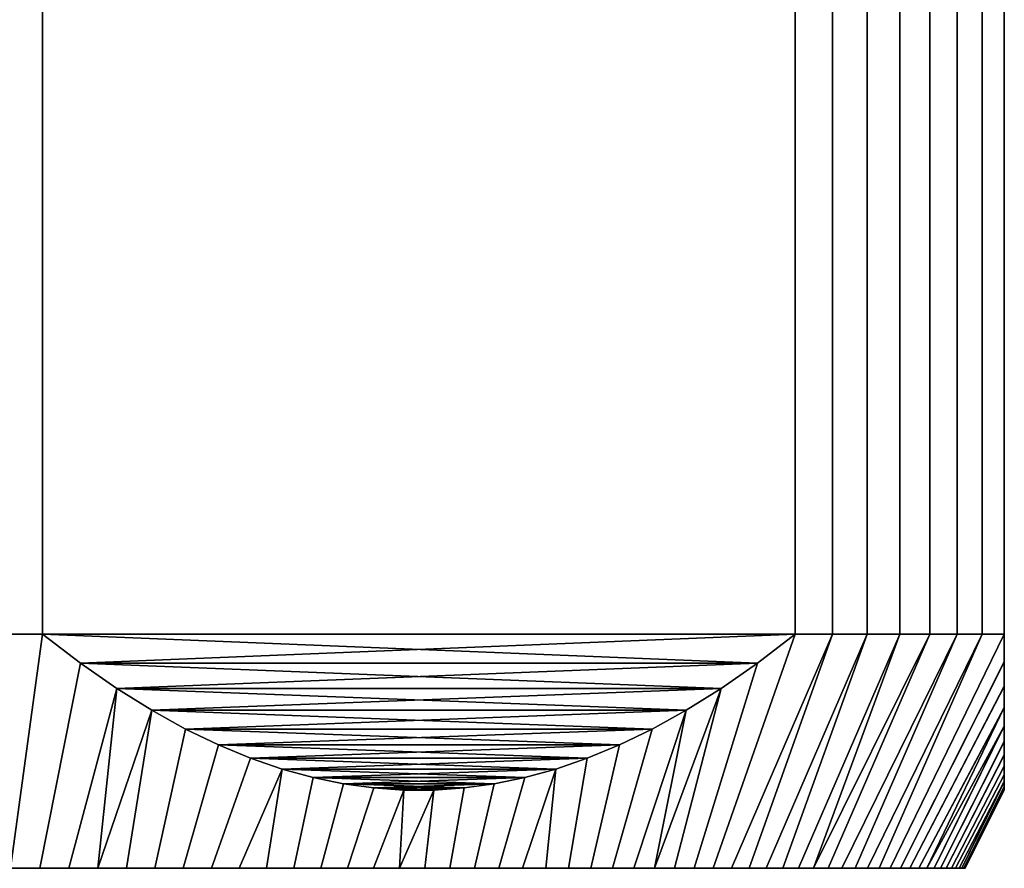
# Model space of a CAD drawing. Header units: metres. Extents: x -109 to 109, y -342 to 66.
# Tile 241 of 256: x 79 to 92, y 23 to 33. Entities that reach past the tile are written whole.
import ezdxf

# ---------------------------------------------------------------- set-up
doc = ezdxf.new("R2010")
doc.units = ezdxf.units.M
doc.layers.add('solid_K_24_62_16_000B91', color=7, linetype='CONTINUOUS')

msp = doc.modelspace()

# ---------------------------------------------------------------- linework, layer by layer
at = {"layer": 'solid_K_24_62_16_000B91'}
for points in [[(79.178177, 34.599998, 15.774263), (78.417412, 34.599998, 15.884695), (78.417412, 25.6, 15.884695), (79.178177, 25.6, 15.774263)], [(78.417412, 34.599998, -15.884695), (79.178177, 34.599998, -15.774263), (79.178177, 25.6, -15.774263), (78.417412, 25.6, -15.884695)], [(79.178177, 34.599998, 15.774263), (79.178177, 25.6, 15.774263), (88.821823, 25.6, 10.206499), (88.821823, 34.599998, 10.206499)], [(88.821823, 34.599998, -10.206499), (88.821823, 25.6, -10.206499), (79.178177, 25.6, -15.774263), (79.178177, 34.599998, -15.774263)], [(89.297844, 34.599998, 9.602874), (88.821823, 34.599998, 10.206499), (88.821823, 25.6, 10.206499), (89.297844, 25.6, 9.602874)], [(88.821823, 34.599998, -10.206499), (89.297844, 34.599998, -9.602874), (89.297844, 25.6, -9.602874), (88.821823, 25.6, -10.206499)], [(89.744324, 34.599998, 8.97708), (89.297844, 34.599998, 9.602874), (89.297844, 25.6, 9.602874), (89.744324, 25.6, 8.97708)], [(89.297844, 34.599998, -9.602874), (89.744324, 34.599998, -8.97708), (89.744324, 25.6, -8.97708), (89.297844, 25.6, -9.602874)], [(90.160225, 34.599998, 8.330564), (89.744324, 34.599998, 8.97708), (89.744324, 25.6, 8.97708), (90.160225, 25.6, 8.330564)], [(89.744324, 34.599998, -8.97708), (90.160225, 34.599998, -8.330564), (90.160225, 25.6, -8.330564), (89.744324, 25.6, -8.97708)], [(90.544594, 34.599998, 7.664818), (90.160225, 34.599998, 8.330564), (90.160225, 25.6, 8.330564), (90.544594, 25.6, 7.664818)], [(90.160225, 34.599998, -8.330564), (90.544594, 34.599998, -7.664818), (90.544594, 25.6, -7.664818), (90.160225, 25.6, -8.330564)], [(90.896538, 34.599998, 6.981378), (90.544594, 34.599998, 7.664818), (90.544594, 25.6, 7.664818), (90.896538, 25.6, 6.981378)], [(90.544594, 34.599998, -7.664818), (90.896538, 34.599998, -6.981378), (90.896538, 25.6, -6.981378), (90.544594, 25.6, -7.664818)], [(91.215256, 34.599998, 6.281822), (90.896538, 34.599998, 6.981378), (90.896538, 25.6, 6.981378), (91.215256, 25.6, 6.281822)], [(90.896538, 34.599998, -6.981378), (91.215256, 34.599998, -6.281822), (91.215256, 25.6, -6.281822), (90.896538, 25.6, -6.981378)], [(91.5, 34.599998, 5.567764), (91.215256, 34.599998, 6.281822), (91.215256, 25.6, 6.281822), (91.5, 25.6, 5.567764)], [(91.215256, 34.599998, -6.281822), (91.5, 34.599998, -5.567764), (91.5, 25.6, -5.567764), (91.215256, 25.6, -6.281822)], [(91.5, 25.6, -5.567764), (91.5, 34.599998, -5.567764), (91.5, 34.599998, 5.567764), (91.5, 25.6, 5.567764)], [(78.417412, 25.6, -15.884695), (79.178177, 25.6, -15.774263), (78.768311, 22.6, -14.321478), (78.392555, 22.6, -14.375959)], [(79.178177, 25.6, 15.774263), (78.417412, 25.6, 15.884695), (78.392555, 22.6, 14.375959), (78.768311, 22.6, 14.321478)], [(79.661919, 25.228563, -15.494974), (79.14241, 22.6, -14.257195), (78.768311, 22.6, -14.321478), (79.178177, 25.6, -15.774263)], [(79.661919, 25.228559, 15.494971), (79.178177, 25.6, 15.774263), (78.768311, 22.6, 14.321478), (79.14241, 22.6, 14.257195)], [(88.821823, 25.6, 10.206499), (79.178177, 25.6, 15.774263), (79.661919, 25.228559, 15.494971)], [(79.178177, 25.6, -15.774263), (88.821823, 25.6, -10.206499), (88.338081, 25.228559, -10.48579)], [(79.178177, 25.6, -15.774263), (88.338081, 25.228559, -10.48579), (79.661919, 25.228563, -15.494974)], [(88.821823, 25.6, 10.206499), (79.661919, 25.228559, 15.494971), (88.338081, 25.228563, 10.485787)], [(88.338081, 25.228559, -10.48579), (88.821823, 25.6, -10.206499), (87.768646, 22.6, -9.125112), (87.525894, 22.6, -9.416986)], [(88.338081, 25.228563, 10.485787), (87.525894, 22.6, 9.416986), (87.768646, 22.6, 9.125112), (88.821823, 25.6, 10.206499)], [(88.821823, 25.6, -10.206499), (89.297844, 25.6, -9.602874), (88.003609, 22.6, -8.827054), (87.768646, 22.6, -9.125112)], [(89.297844, 25.6, 9.602874), (88.821823, 25.6, 10.206499), (87.768646, 22.6, 9.125112), (88.003609, 22.6, 8.827054)], [(89.297844, 25.6, -9.602874), (88.230721, 22.6, -8.52292), (88.003609, 22.6, -8.827054)], [(89.297844, 25.6, 9.602874), (88.003609, 22.6, 8.827054), (88.230721, 22.6, 8.52292)], [(89.297844, 25.6, -9.602874), (89.744324, 25.6, -8.97708), (88.449844, 22.6, -8.212857), (88.230721, 22.6, -8.52292)], [(89.744324, 25.6, 8.97708), (89.297844, 25.6, 9.602874), (88.230721, 22.6, 8.52292), (88.449844, 22.6, 8.212857)], [(89.744324, 25.6, -8.97708), (88.660751, 22.6, -7.897218), (88.449844, 22.6, -8.212857)], [(89.744324, 25.6, 8.97708), (88.449844, 22.6, 8.212857), (88.660751, 22.6, 7.897218)], [(89.744324, 25.6, -8.97708), (90.160225, 25.6, -8.330564), (88.863274, 22.6, -7.576241), (88.660751, 22.6, -7.897218)], [(90.160225, 25.6, 8.330564), (89.744324, 25.6, 8.97708), (88.660751, 22.6, 7.897218), (88.863274, 22.6, 7.576241)], [(90.160225, 25.6, -8.330564), (89.05732, 22.6, -7.25008), (88.863274, 22.6, -7.576241)], [(90.544594, 25.6, 7.664818), (90.160225, 25.6, 8.330564), (88.863274, 22.6, 7.576241), (89.05732, 22.6, 7.25008)], [(90.160225, 25.6, -8.330564), (90.544594, 25.6, -7.664818), (89.242874, 22.6, -6.918746), (89.05732, 22.6, -7.25008)], [(90.544594, 25.6, 7.664818), (89.05732, 22.6, 7.25008), (89.242874, 22.6, 6.918746)], [(90.544594, 25.6, -7.664818), (90.896538, 25.6, -6.981378), (89.419609, 22.6, -6.582841), (89.242874, 22.6, -6.918746)], [(90.896538, 25.6, 6.981378), (90.544594, 25.6, 7.664818), (89.242874, 22.6, 6.918746), (89.419609, 22.6, 6.582841)], [(90.896538, 25.6, -6.981378), (89.587479, 22.6, -6.242433), (89.419609, 22.6, -6.582841)], [(90.896538, 25.6, 6.981378), (89.419609, 22.6, 6.582841), (89.587479, 22.6, 6.242433)], [(90.896538, 25.6, -6.981378), (91.215256, 25.6, -6.281822), (89.746376, 22.6, -5.897746), (89.587479, 22.6, -6.242433)], [(91.215256, 25.6, 6.281822), (90.896538, 25.6, 6.981378), (89.587479, 22.6, 6.242433), (89.746376, 22.6, 5.897746)], [(91.215256, 25.6, -6.281822), (89.896263, 22.6, -5.548875), (89.746376, 22.6, -5.897746)], [(91.215256, 25.6, 6.281822), (89.746376, 22.6, 5.897746), (89.896263, 22.6, 5.548875)], [(91.215256, 25.6, -6.281822), (91.5, 25.6, -5.567764), (90.036919, 22.6, -5.196319), (89.896263, 22.6, -5.548875)], [(91.5, 25.6, 5.567764), (91.215256, 25.6, 6.281822), (89.896263, 22.6, 5.548875), (90.036919, 22.6, 5.196319)], [(91.5, 25.243561, -5.0328), (90.168312, 22.6, -4.840177), (90.036919, 22.6, -5.196319), (91.5, 25.6, -5.567764)], [(91.5, 25.244793, 5.034735), (91.5, 25.6, 5.567764), (90.036919, 22.6, 5.196319), (90.168312, 22.6, 4.840177)], [(91.5, 25.6, -5.567764), (91.5, 25.6, 5.567764), (91.5, 25.244793, 5.034735)], [(91.5, 25.243561, -5.0328), (91.5, 25.6, -5.567764), (91.5, 25.244793, 5.034735)], [(91.5, 24.932787, 4.520658), (91.5, 25.244793, 5.034735), (90.168312, 22.6, 4.840177), (90.290314, 22.6, 4.480764)], [(91.5, 24.930857, -4.517315), (90.290314, 22.6, -4.480764), (90.168312, 22.6, -4.840177), (91.5, 25.243561, -5.0328)], [(91.5, 25.243561, -5.0328), (91.5, 25.244793, 5.034735), (91.5, 24.932787, 4.520658)], [(91.5, 25.243561, -5.0328), (91.5, 24.932787, 4.520658), (91.5, 24.930857, -4.517315)], [(80.127335, 24.904711, -15.226266), (79.514786, 22.6, -14.183125), (79.14241, 22.6, -14.257195), (79.661919, 25.228563, -15.494974)], [(80.127342, 24.904707, 15.226263), (79.661919, 25.228559, 15.494971), (79.14241, 22.6, 14.257195), (79.514786, 22.6, 14.183125)], [(88.338081, 25.228563, 10.485787), (79.661919, 25.228559, 15.494971), (80.127342, 24.904707, 15.226263)], [(79.661919, 25.228563, -15.494974), (88.338081, 25.228559, -10.48579), (87.872658, 24.904707, -10.754498)], [(79.661919, 25.228563, -15.494974), (87.872658, 24.904707, -10.754498), (80.127335, 24.904711, -15.226266)], [(88.338081, 25.228563, 10.485787), (80.127342, 24.904707, 15.226263), (87.872665, 24.904711, 10.754496)], [(87.872665, 24.904711, 10.754496), (87.27562, 22.6, 9.702371), (87.525894, 22.6, 9.416986), (88.338081, 25.228563, 10.485787)], [(87.872658, 24.904707, -10.754498), (88.338081, 25.228559, -10.48579), (87.525894, 22.6, -9.416986), (87.27562, 22.6, -9.702371)], [(80.576027, 24.624582, -14.967215), (79.884949, 22.6, -14.099365), (79.514786, 22.6, -14.183125), (80.127335, 24.904711, -15.226266)], [(80.127342, 24.904707, 15.226263), (79.514786, 22.6, 14.183125), (79.884949, 22.6, 14.099365)], [(80.576027, 24.62458, 14.967212), (80.127342, 24.904707, 15.226263), (79.884949, 22.6, 14.099365), (80.252846, 22.6, 14.005934)], [(80.127335, 24.904711, -15.226266), (87.872658, 24.904707, -10.754498), (87.423973, 24.62458, -11.01355)], [(80.127335, 24.904711, -15.226266), (87.423973, 24.62458, -11.01355), (80.576027, 24.624582, -14.967215)], [(87.872665, 24.904711, 10.754496), (80.127342, 24.904707, 15.226263), (80.576027, 24.62458, 14.967212)], [(87.872665, 24.904711, 10.754496), (80.576027, 24.62458, 14.967212), (87.423973, 24.624582, 11.013548)], [(87.423973, 24.62458, -11.01355), (87.872658, 24.904707, -10.754498), (87.017876, 22.6, -9.981196), (86.753036, 22.6, -10.253058)], [(87.423973, 24.624582, 11.013548), (87.017876, 22.6, 9.981196), (87.27562, 22.6, 9.702371), (87.872665, 24.904711, 10.754496)], [(87.872658, 24.904707, -10.754498), (87.27562, 22.6, -9.702371), (87.017876, 22.6, -9.981196)], [(91.5, 24.660637, 4.02383), (91.5, 24.932787, 4.520658), (90.290314, 22.6, 4.480764), (90.40287, 22.6, 4.118264)], [(91.5, 24.658424, -4.01956), (90.40287, 22.6, -4.118264), (90.290314, 22.6, -4.480764), (91.5, 24.930857, -4.517315)], [(91.5, 24.930857, -4.517315), (91.5, 24.932787, 4.520658), (91.5, 24.660637, 4.02383)], [(91.5, 24.930857, -4.517315), (91.5, 24.660637, 4.02383), (91.5, 24.658424, -4.01956)], [(80.576027, 24.624582, -14.967215), (80.252846, 22.6, -14.005934), (79.884949, 22.6, -14.099365)], [(81.010338, 24.384243, -14.716465), (80.618225, 22.6, -13.902881), (80.252846, 22.6, -14.005934), (80.576027, 24.624582, -14.967215)], [(81.010338, 24.384243, 14.716464), (80.576027, 24.62458, 14.967212), (80.252846, 22.6, 14.005934), (80.618225, 22.6, 13.902881)], [(87.423973, 24.624582, 11.013548), (80.576027, 24.62458, 14.967212), (81.010338, 24.384243, 14.716464)], [(80.576027, 24.624582, -14.967215), (87.423973, 24.62458, -11.01355), (86.989662, 24.384243, -11.264298)], [(80.576027, 24.624582, -14.967215), (86.989662, 24.384243, -11.264298), (81.010338, 24.384243, -14.716465)], [(87.423973, 24.624582, 11.013548), (81.010338, 24.384243, 14.716464), (86.989662, 24.384243, 11.264297)], [(86.989662, 24.384243, 11.264297), (86.481163, 22.6, 10.51791), (86.753036, 22.6, 10.253058), (87.423973, 24.624582, 11.013548)], [(86.989662, 24.384243, -11.264298), (87.423973, 24.62458, -11.01355), (86.753036, 22.6, -10.253058), (86.481163, 22.6, -10.51791)], [(87.423973, 24.624582, 11.013548), (86.753036, 22.6, 10.253058), (87.017876, 22.6, 9.981196)], [(91.5, 24.660637, 4.02383), (90.40287, 22.6, 4.118264), (90.505936, 22.6, 3.752825)], [(91.5, 24.422781, -3.537133), (90.505936, 22.6, -3.752825), (90.40287, 22.6, -4.118264), (91.5, 24.658424, -4.01956)], [(91.5, 24.424973, 3.541904), (91.5, 24.660637, 4.02383), (90.505936, 22.6, 3.752825), (90.599373, 22.6, 3.384913)], [(91.5, 24.658424, -4.01956), (91.5, 24.660637, 4.02383), (91.5, 24.424973, 3.541904)], [(91.5, 24.658424, -4.01956), (91.5, 24.424973, 3.541904), (91.5, 24.422781, -3.537133)], [(81.432068, 24.180546, -14.472978), (80.980827, 22.6, -13.790294), (80.618225, 22.6, -13.902881), (81.010338, 24.384243, -14.716465)], [(81.432068, 24.180546, 14.472978), (81.010338, 24.384243, 14.716464), (80.618225, 22.6, 13.902881), (80.980827, 22.6, 13.790294)], [(86.989662, 24.384243, 11.264297), (81.010338, 24.384243, 14.716464), (81.432068, 24.180546, 14.472978)], [(81.010338, 24.384243, -14.716465), (86.989662, 24.384243, -11.264298), (86.567932, 24.180546, -11.507785)], [(81.010338, 24.384243, -14.716465), (86.567932, 24.180546, -11.507785), (81.432068, 24.180546, -14.472978)], [(86.989662, 24.384243, 11.264297), (81.432068, 24.180546, 14.472978), (86.567932, 24.180546, 11.507785)], [(86.567932, 24.180546, -11.507785), (86.989662, 24.384243, -11.264298), (86.481163, 22.6, -10.51791), (86.202423, 22.6, -10.775566)], [(86.567932, 24.180546, 11.507785), (86.202423, 22.6, 10.775566), (86.481163, 22.6, 10.51791), (86.989662, 24.384243, 11.264297)], [(91.5, 24.422781, -3.537133), (90.599373, 22.6, -3.384913), (90.505936, 22.6, -3.752825)], [(91.5, 24.223064, 3.072986), (91.5, 24.424973, 3.541904), (90.599373, 22.6, 3.384913), (90.683136, 22.6, 3.014737)], [(91.5, 24.221096, -3.068076), (90.683136, 22.6, -3.014737), (90.599373, 22.6, -3.384913), (91.5, 24.422781, -3.537133)], [(91.5, 24.422781, -3.537133), (91.5, 24.424973, 3.541904), (91.5, 24.223064, 3.072986)], [(91.5, 24.422781, -3.537133), (91.5, 24.223064, 3.072986), (91.5, 24.221096, -3.068076)], [(91.5, 24.052368, 2.614713), (91.5, 24.223064, 3.072986), (90.683136, 22.6, 3.014737), (90.757179, 22.6, 2.642499)], [(91.5, 24.221096, -3.068076), (91.5, 24.223064, 3.072986), (91.5, 24.052368, 2.614713)], [(81.843742, 24.01049, -14.235299), (81.340195, 22.6, -13.668304), (80.980827, 22.6, -13.790294), (81.432068, 24.180546, -14.472978)], [(81.843742, 24.01049, 14.235298), (81.432068, 24.180546, 14.472978), (80.980827, 22.6, 13.790294), (81.340195, 22.6, 13.668304)], [(86.567932, 24.180546, 11.507785), (81.432068, 24.180546, 14.472978), (81.843742, 24.01049, 14.235298)], [(81.432068, 24.180546, -14.472978), (86.567932, 24.180546, -11.507785), (86.156258, 24.01049, -11.745464)], [(81.432068, 24.180546, -14.472978), (86.156258, 24.01049, -11.745464), (81.843742, 24.01049, -14.235299)], [(86.567932, 24.180546, 11.507785), (81.843742, 24.01049, 14.235298), (86.156258, 24.01049, 11.745463)], [(86.156258, 24.01049, -11.745464), (86.567932, 24.180546, -11.507785), (86.202423, 22.6, -10.775566), (85.916924, 22.6, -11.025949)], [(86.156258, 24.01049, 11.745463), (85.916924, 22.6, 11.025949), (86.202423, 22.6, 10.775566), (86.567932, 24.180546, 11.507785)], [(91.5, 24.050737, -2.60996), (90.757179, 22.6, -2.642499), (90.683136, 22.6, -3.014737), (91.5, 24.221096, -3.068076)], [(91.5, 24.221096, -3.068076), (91.5, 24.052368, 2.614713), (91.5, 24.050737, -2.60996)], [(82.247124, 23.871895, -14.002406), (81.696243, 22.6, -13.53695), (81.340195, 22.6, -13.668304), (81.843742, 24.01049, -14.235299)], [(82.247116, 23.871895, 14.002407), (81.843742, 24.01049, 14.235298), (81.340195, 22.6, 13.668304), (81.696243, 22.6, 13.53695)], [(86.156258, 24.01049, 11.745463), (81.843742, 24.01049, 14.235298), (82.247116, 23.871895, 14.002407)], [(81.843742, 24.01049, -14.235299), (86.156258, 24.01049, -11.745464), (85.752884, 23.871895, -11.978354)], [(81.843742, 24.01049, -14.235299), (85.752884, 23.871895, -11.978354), (82.247124, 23.871895, -14.002406)], [(86.156258, 24.01049, 11.745463), (82.247116, 23.871895, 14.002407), (85.752876, 23.871895, 11.978355)], [(85.752884, 23.871895, -11.978354), (86.156258, 24.01049, -11.745464), (85.916924, 22.6, -11.025949), (85.625137, 22.6, -11.268623)], [(85.752876, 23.871895, 11.978355), (85.625137, 22.6, 11.268623), (85.916924, 22.6, 11.025949), (86.156258, 24.01049, 11.745463)], [(91.5, 23.911022, 2.165538), (91.5, 24.052368, 2.614713), (90.757179, 22.6, 2.642499), (90.821487, 22.6, 2.268225)], [(91.5, 23.909782, -2.161196), (90.821487, 22.6, -2.268225), (90.757179, 22.6, -2.642499), (91.5, 24.050737, -2.60996)], [(91.5, 24.050737, -2.60996), (91.5, 24.052368, 2.614713), (91.5, 23.911022, 2.165538)], [(91.5, 24.050737, -2.60996), (91.5, 23.911022, 2.165538), (91.5, 23.909782, -2.161196)], [(82.247124, 23.871895, -14.002406), (82.048935, 22.6, -13.396238), (81.696243, 22.6, -13.53695)], [(82.247116, 23.871895, 14.002407), (81.696243, 22.6, 13.53695), (82.048935, 22.6, 13.396238)], [(82.247124, 23.871895, -14.002406), (82.643425, 23.763136, -13.773602), (82.397705, 22.6, -13.246398), (82.048935, 22.6, -13.396238)], [(82.643417, 23.763136, 13.773603), (82.247116, 23.871895, 14.002407), (82.048935, 22.6, 13.396238), (82.397705, 22.6, 13.246398)], [(85.752876, 23.871895, 11.978355), (82.247116, 23.871895, 14.002407), (82.643417, 23.763136, 13.773603)], [(82.247124, 23.871895, -14.002406), (85.752884, 23.871895, -11.978354), (85.356583, 23.763136, -12.207159)], [(82.247124, 23.871895, -14.002406), (85.356583, 23.763136, -12.207159), (82.643425, 23.763136, -13.773602)], [(85.752876, 23.871895, 11.978355), (82.643417, 23.763136, 13.773603), (85.356575, 23.763136, 12.207161)], [(85.356583, 23.763136, -12.207159), (85.752884, 23.871895, -11.978354), (85.327095, 22.6, -11.503581), (85.022903, 22.6, -11.73073)], [(85.752876, 23.871895, 11.978355), (85.356575, 23.763136, 12.207161), (85.022903, 22.6, 11.73073), (85.327095, 22.6, 11.503581)], [(85.752884, 23.871895, -11.978354), (85.625137, 22.6, -11.268623), (85.327095, 22.6, -11.503581)], [(85.752876, 23.871895, 11.978355), (85.327095, 22.6, 11.503581), (85.625137, 22.6, 11.268623)], [(91.5, 23.797441, 1.723744), (91.5, 23.911022, 2.165538), (90.821487, 22.6, 2.268225), (90.875954, 22.6, 1.892609)], [(91.5, 23.796593, -1.720022), (90.875954, 22.6, -1.892609), (90.821487, 22.6, -2.268225), (91.5, 23.909782, -2.161196)], [(91.5, 23.909782, -2.161196), (91.5, 23.911022, 2.165538), (91.5, 23.797441, 1.723744)], [(91.5, 23.909782, -2.161196), (91.5, 23.797441, 1.723744), (91.5, 23.796593, -1.720022)], [(83.03479, 23.68269, -13.547645), (82.742409, 22.6, -13.087489), (82.397705, 22.6, -13.246398), (82.643425, 23.763136, -13.773602)], [(83.03479, 23.68269, 13.547647), (82.643417, 23.763136, 13.773603), (82.397705, 22.6, 13.246398), (82.742409, 22.6, 13.087489)], [(85.356575, 23.763136, 12.207161), (82.643417, 23.763136, 13.773603), (83.03479, 23.68269, 13.547647)], [(82.643425, 23.763136, -13.773602), (85.356583, 23.763136, -12.207159), (84.96521, 23.68269, -12.433116)], [(82.643425, 23.763136, -13.773602), (84.96521, 23.68269, -12.433116), (83.03479, 23.68269, -13.547645)], [(85.356575, 23.763136, 12.207161), (83.03479, 23.68269, 13.547647), (84.96521, 23.68269, 12.433117)], [(84.96521, 23.68269, -12.433116), (85.356583, 23.763136, -12.207159), (85.022903, 22.6, -11.73073), (84.71286, 22.6, -11.949851)], [(84.96521, 23.68269, 12.433117), (84.71286, 22.6, 11.949851), (85.022903, 22.6, 11.73073), (85.356575, 23.763136, 12.207161)], [(91.5, 23.710348, 1.287705), (91.5, 23.797441, 1.723744), (90.875954, 22.6, 1.892609), (90.920563, 22.6, 1.515697)], [(91.5, 23.709846, -1.284771), (90.920563, 22.6, -1.515697), (90.875954, 22.6, -1.892609), (91.5, 23.796593, -1.720022)], [(91.5, 23.796593, -1.720022), (91.5, 23.797441, 1.723744), (91.5, 23.710348, 1.287705)], [(91.5, 23.796593, -1.720022), (91.5, 23.710348, 1.287705), (91.5, 23.709846, -1.284771)], [(83.422363, 23.629635, -13.323878), (83.082794, 22.6, -12.919629), (82.742409, 22.6, -13.087489), (83.03479, 23.68269, -13.547645)], [(83.422363, 23.629635, 13.323881), (83.03479, 23.68269, 13.547647), (82.742409, 22.6, 13.087489), (83.082794, 22.6, 12.919629)], [(84.96521, 23.68269, 12.433117), (83.03479, 23.68269, 13.547647), (83.422363, 23.629635, 13.323881)], [(83.03479, 23.68269, -13.547645), (84.96521, 23.68269, -12.433116), (84.577637, 23.629635, -12.65688)], [(83.03479, 23.68269, -13.547645), (84.577637, 23.629635, -12.65688), (83.422363, 23.629635, -13.323878)], [(83.80761, 23.603287, -13.101459), (83.418823, 22.6, -12.742837), (83.082794, 22.6, -12.919629), (83.422363, 23.629635, -13.323878)], [(83.807602, 23.603287, 13.10146), (83.422363, 23.629635, 13.323881), (83.082794, 22.6, 12.919629), (83.418823, 22.6, 12.742837)], [(83.80761, 23.603287, -13.101459), (83.75, 22.6, -12.557364), (83.418823, 22.6, -12.742837)], [(84.19239, 23.603287, 12.879304), (83.807602, 23.603287, 13.10146), (83.418823, 22.6, 12.742837), (83.75, 22.6, 12.557364)], [(84.96521, 23.68269, 12.433117), (83.422363, 23.629635, 13.323881), (84.577637, 23.629635, 12.656884)], [(84.577637, 23.629635, 12.656884), (83.422363, 23.629635, 13.323881), (83.807602, 23.603287, 13.10146)], [(83.422363, 23.629635, -13.323878), (84.577637, 23.629635, -12.65688), (84.192398, 23.603287, -12.879301)], [(83.422363, 23.629635, -13.323878), (84.192398, 23.603287, -12.879301), (83.80761, 23.603287, -13.101459)], [(83.80761, 23.603287, -13.101459), (84.192398, 23.603287, -12.879301), (84.076279, 22.6, -12.363251), (83.75, 22.6, -12.557364)], [(84.19239, 23.603287, 12.879304), (83.75, 22.6, 12.557364), (84.076279, 22.6, 12.363251)], [(84.577637, 23.629635, 12.656884), (83.807602, 23.603287, 13.10146), (84.19239, 23.603287, 12.879304)], [(84.192398, 23.603287, -12.879301), (84.577637, 23.629635, -12.65688), (84.397255, 22.6, -12.16073), (84.076279, 22.6, -12.363251)], [(84.19239, 23.603287, 12.879304), (84.076279, 22.6, 12.363251), (84.397255, 22.6, 12.16073), (84.577637, 23.629635, 12.656884)], [(84.577637, 23.629635, -12.65688), (84.96521, 23.68269, -12.433116), (84.71286, 22.6, -11.949851), (84.397255, 22.6, -12.16073)], [(84.577637, 23.629635, 12.656884), (84.397255, 22.6, 12.16073), (84.71286, 22.6, 11.949851), (84.96521, 23.68269, 12.433117)], [(91.5, 23.710348, 1.287705), (90.920563, 22.6, 1.515697), (90.955292, 22.6, 1.13772)], [(91.5, 23.709846, -1.284771), (90.955292, 22.6, -1.13772), (90.920563, 22.6, -1.515697)], [(91.5, 23.710348, 1.287705), (90.955292, 22.6, 1.13772), (90.980133, 22.6, 0.75883), (91.5, 23.648842, 0.85627)], [(91.5, 23.709846, -1.284771), (91.5, 23.648611, -0.854249), (90.980133, 22.6, -0.75883), (90.955292, 22.6, -1.13772)], [(91.5, 23.648842, 0.85627), (90.980133, 22.6, 0.75883), (90.995026, 22.6, 0.379632), (91.5, 23.612179, 0.42743)], [(91.5, 23.648611, -0.854249), (91.5, 23.61212, -0.426403), (90.995026, 22.6, -0.379632), (90.980133, 22.6, -0.75883)], [(91.5, 23.6), (91.5, 23.612179, 0.42743), (90.995026, 22.6, 0.379632), (91, 22.6)], [(91.5, 23.61212, -0.426403), (91.5, 23.6), (91, 22.6), (90.995026, 22.6, -0.379632)], [(91.5, 23.709846, -1.284771), (91.5, 23.710348, 1.287705), (91.5, 23.648842, 0.85627)], [(91.5, 23.709846, -1.284771), (91.5, 23.648842, 0.85627), (91.5, 23.648611, -0.854249)], [(91.5, 23.648611, -0.854249), (91.5, 23.648842, 0.85627), (91.5, 23.612179, 0.42743)], [(91.5, 23.648611, -0.854249), (91.5, 23.612179, 0.42743), (91.5, 23.61212, -0.426403)], [(91.5, 23.61212, -0.426403), (91.5, 23.612179, 0.42743), (91.5, 23.6)], [(90.995026, 22.6, 0.379632), (62, 22.6), (62.004971, 22.6, -0.379632), (91, 22.6)], [(90.980133, 22.6, 0.75883), (62.004971, 22.6, 0.379632), (62, 22.6), (90.995026, 22.6, 0.379632)], [(62.019871, 22.6, -0.75883), (90.995026, 22.6, -0.379632), (91, 22.6), (62.004971, 22.6, -0.379632)], [(90.955292, 22.6, 1.13772), (62.019871, 22.6, 0.75883), (62.004971, 22.6, 0.379632), (90.980133, 22.6, 0.75883)], [(62.044708, 22.6, -1.13772), (90.980133, 22.6, -0.75883), (90.995026, 22.6, -0.379632), (62.019871, 22.6, -0.75883)], [(90.920563, 22.6, 1.515697), (62.044708, 22.6, 1.13772), (62.019871, 22.6, 0.75883), (90.955292, 22.6, 1.13772)], [(62.079437, 22.6, -1.515697), (90.955292, 22.6, -1.13772), (90.980133, 22.6, -0.75883), (62.044708, 22.6, -1.13772)], [(90.875954, 22.6, 1.892609), (62.079437, 22.6, 1.515697), (62.044708, 22.6, 1.13772), (90.920563, 22.6, 1.515697)], [(62.124046, 22.6, -1.892609), (90.920563, 22.6, -1.515697), (90.955292, 22.6, -1.13772), (62.079437, 22.6, -1.515697)], [(90.821487, 22.6, 2.268225), (62.124046, 22.6, 1.892609), (62.079437, 22.6, 1.515697), (90.875954, 22.6, 1.892609)], [(62.178509, 22.6, -2.268225), (90.875954, 22.6, -1.892609), (90.920563, 22.6, -1.515697), (62.124046, 22.6, -1.892609)], [(90.757179, 22.6, 2.642499), (62.178509, 22.6, 2.268225), (62.124046, 22.6, 1.892609), (90.821487, 22.6, 2.268225)], [(62.242821, 22.6, -2.642499), (90.821487, 22.6, -2.268225), (90.875954, 22.6, -1.892609), (62.178509, 22.6, -2.268225)], [(90.683136, 22.6, 3.014737), (62.242821, 22.6, 2.642499), (62.178509, 22.6, 2.268225), (90.757179, 22.6, 2.642499)], [(62.316864, 22.6, -3.014737), (90.757179, 22.6, -2.642499), (90.821487, 22.6, -2.268225), (62.242821, 22.6, -2.642499)], [(90.599373, 22.6, 3.384913), (62.316864, 22.6, 3.014737), (62.242821, 22.6, 2.642499), (90.683136, 22.6, 3.014737)], [(62.400623, 22.6, -3.384913), (90.683136, 22.6, -3.014737), (90.757179, 22.6, -2.642499), (62.316864, 22.6, -3.014737)], [(90.505936, 22.6, 3.752825), (62.400623, 22.6, 3.384913), (62.316864, 22.6, 3.014737), (90.599373, 22.6, 3.384913)], [(62.494064, 22.6, -3.752825), (90.599373, 22.6, -3.384913), (90.683136, 22.6, -3.014737), (62.400623, 22.6, -3.384913)], [(90.40287, 22.6, 4.118264), (62.494064, 22.6, 3.752825), (62.400623, 22.6, 3.384913), (90.505936, 22.6, 3.752825)], [(62.597126, 22.6, -4.118264), (90.505936, 22.6, -3.752825), (90.599373, 22.6, -3.384913), (62.494064, 22.6, -3.752825)], [(90.290314, 22.6, 4.480764), (62.597126, 22.6, 4.118264), (62.494064, 22.6, 3.752825), (90.40287, 22.6, 4.118264)], [(62.709686, 22.6, -4.480764), (90.40287, 22.6, -4.118264), (90.505936, 22.6, -3.752825), (62.597126, 22.6, -4.118264)], [(90.168312, 22.6, 4.840177), (62.709686, 22.6, 4.480764), (62.597126, 22.6, 4.118264), (90.290314, 22.6, 4.480764)], [(62.831692, 22.6, -4.840177), (90.290314, 22.6, -4.480764), (90.40287, 22.6, -4.118264), (62.709686, 22.6, -4.480764)], [(90.036919, 22.6, 5.196319), (62.831692, 22.6, 4.840177), (62.709686, 22.6, 4.480764), (90.168312, 22.6, 4.840177)], [(62.963078, 22.6, -5.196319), (90.168312, 22.6, -4.840177), (90.290314, 22.6, -4.480764), (62.831692, 22.6, -4.840177)], [(89.896263, 22.6, 5.548875), (62.963078, 22.6, 5.196319), (62.831692, 22.6, 4.840177), (90.036919, 22.6, 5.196319)], [(63.103733, 22.6, -5.548875), (90.036919, 22.6, -5.196319), (90.168312, 22.6, -4.840177), (62.963078, 22.6, -5.196319)], [(89.746376, 22.6, 5.897746), (63.103733, 22.6, 5.548875), (62.963078, 22.6, 5.196319), (89.896263, 22.6, 5.548875)], [(63.253624, 22.6, -5.897746), (89.896263, 22.6, -5.548875), (90.036919, 22.6, -5.196319), (63.103733, 22.6, -5.548875)], [(89.587479, 22.6, 6.242433), (63.253624, 22.6, 5.897746), (63.103733, 22.6, 5.548875), (89.746376, 22.6, 5.897746)], [(63.412525, 22.6, -6.242433), (89.746376, 22.6, -5.897746), (89.896263, 22.6, -5.548875), (63.253624, 22.6, -5.897746)], [(89.419609, 22.6, 6.582841), (63.412525, 22.6, 6.242433), (63.253624, 22.6, 5.897746), (89.587479, 22.6, 6.242433)], [(63.580395, 22.6, -6.582841), (89.587479, 22.6, -6.242433), (89.746376, 22.6, -5.897746), (63.412525, 22.6, -6.242433)], [(89.242874, 22.6, 6.918746), (63.580395, 22.6, 6.582841), (63.412525, 22.6, 6.242433), (89.419609, 22.6, 6.582841)], [(63.757126, 22.6, -6.918746), (89.419609, 22.6, -6.582841), (89.587479, 22.6, -6.242433), (63.580395, 22.6, -6.582841)], [(89.05732, 22.6, 7.25008), (63.757126, 22.6, 6.918746), (63.580395, 22.6, 6.582841), (89.242874, 22.6, 6.918746)], [(63.94268, 22.6, -7.25008), (89.242874, 22.6, -6.918746), (89.419609, 22.6, -6.582841), (63.757126, 22.6, -6.918746)], [(88.863274, 22.6, 7.576241), (63.94268, 22.6, 7.25008), (63.757126, 22.6, 6.918746), (89.05732, 22.6, 7.25008)], [(64.136726, 22.6, -7.576241), (89.05732, 22.6, -7.25008), (89.242874, 22.6, -6.918746), (63.94268, 22.6, -7.25008)], [(88.660751, 22.6, 7.897218), (64.136726, 22.6, 7.576241), (63.94268, 22.6, 7.25008), (88.863274, 22.6, 7.576241)], [(64.339249, 22.6, -7.897218), (88.863274, 22.6, -7.576241), (89.05732, 22.6, -7.25008), (64.136726, 22.6, -7.576241)], [(88.449844, 22.6, 8.212857), (64.339249, 22.6, 7.897218), (64.136726, 22.6, 7.576241), (88.660751, 22.6, 7.897218)], [(64.550156, 22.6, -8.212857), (88.660751, 22.6, -7.897218), (88.863274, 22.6, -7.576241), (64.339249, 22.6, -7.897218)], [(88.230721, 22.6, 8.52292), (64.550156, 22.6, 8.212857), (64.339249, 22.6, 7.897218), (88.449844, 22.6, 8.212857)], [(64.769279, 22.6, -8.52292), (88.449844, 22.6, -8.212857), (88.660751, 22.6, -7.897218), (64.550156, 22.6, -8.212857)], [(88.003609, 22.6, 8.827054), (64.769279, 22.6, 8.52292), (64.550156, 22.6, 8.212857), (88.230721, 22.6, 8.52292)], [(64.996391, 22.6, -8.827054), (88.230721, 22.6, -8.52292), (88.449844, 22.6, -8.212857), (64.769279, 22.6, -8.52292)], [(87.768646, 22.6, 9.125112), (64.996391, 22.6, 8.827054), (64.769279, 22.6, 8.52292), (88.003609, 22.6, 8.827054)], [(65.231354, 22.6, -9.125112), (88.003609, 22.6, -8.827054), (88.230721, 22.6, -8.52292), (64.996391, 22.6, -8.827054)], [(87.525894, 22.6, 9.416986), (65.231354, 22.6, 9.125112), (64.996391, 22.6, 8.827054), (87.768646, 22.6, 9.125112)], [(65.474106, 22.6, -9.416986), (87.768646, 22.6, -9.125112), (88.003609, 22.6, -8.827054), (65.231354, 22.6, -9.125112)], [(87.525894, 22.6, 9.416986), (65.474106, 22.6, 9.416986), (65.231354, 22.6, 9.125112)], [(65.474106, 22.6, -9.416986), (87.525894, 22.6, -9.416986), (87.768646, 22.6, -9.125112)], [(65.474106, 22.6, -9.416986), (65.72438, 22.6, -9.702371), (87.525894, 22.6, -9.416986)], [(87.27562, 22.6, 9.702371), (65.72438, 22.6, 9.702371), (65.474106, 22.6, 9.416986)], [(87.525894, 22.6, 9.416986), (87.27562, 22.6, 9.702371), (65.474106, 22.6, 9.416986)], [(65.72438, 22.6, -9.702371), (87.27562, 22.6, -9.702371), (87.525894, 22.6, -9.416986)], [(65.72438, 22.6, -9.702371), (65.982124, 22.6, -9.981196), (87.27562, 22.6, -9.702371)], [(87.017876, 22.6, 9.981196), (65.982124, 22.6, 9.981196), (65.72438, 22.6, 9.702371)], [(87.27562, 22.6, 9.702371), (87.017876, 22.6, 9.981196), (65.72438, 22.6, 9.702371)], [(65.982124, 22.6, -9.981196), (87.017876, 22.6, -9.981196), (87.27562, 22.6, -9.702371)], [(65.982124, 22.6, -9.981196), (66.246964, 22.6, -10.253058), (87.017876, 22.6, -9.981196)], [(86.753036, 22.6, 10.253058), (66.246964, 22.6, 10.253058), (65.982124, 22.6, 9.981196)], [(87.017876, 22.6, 9.981196), (86.753036, 22.6, 10.253058), (65.982124, 22.6, 9.981196)], [(66.246964, 22.6, -10.253058), (86.753036, 22.6, -10.253058), (87.017876, 22.6, -9.981196)], [(66.246964, 22.6, -10.253058), (66.518837, 22.6, -10.51791), (86.753036, 22.6, -10.253058)], [(86.481163, 22.6, 10.51791), (66.518837, 22.6, 10.51791), (66.246964, 22.6, 10.253058)], [(86.753036, 22.6, 10.253058), (86.481163, 22.6, 10.51791), (66.246964, 22.6, 10.253058)], [(66.518837, 22.6, -10.51791), (86.481163, 22.6, -10.51791), (86.753036, 22.6, -10.253058)], [(66.518837, 22.6, -10.51791), (66.797577, 22.6, -10.775566), (86.481163, 22.6, -10.51791)], [(86.202423, 22.6, 10.775566), (66.797577, 22.6, 10.775566), (66.518837, 22.6, 10.51791)], [(86.481163, 22.6, 10.51791), (86.202423, 22.6, 10.775566), (66.518837, 22.6, 10.51791)], [(66.797577, 22.6, -10.775566), (86.202423, 22.6, -10.775566), (86.481163, 22.6, -10.51791)], [(66.797577, 22.6, -10.775566), (67.083076, 22.6, -11.025949), (86.202423, 22.6, -10.775566)], [(85.916924, 22.6, 11.025949), (67.083076, 22.6, 11.025949), (66.797577, 22.6, 10.775566)], [(86.202423, 22.6, 10.775566), (85.916924, 22.6, 11.025949), (66.797577, 22.6, 10.775566)], [(67.083076, 22.6, -11.025949), (85.916924, 22.6, -11.025949), (86.202423, 22.6, -10.775566)], [(67.083076, 22.6, -11.025949), (67.374863, 22.6, -11.268623), (85.916924, 22.6, -11.025949)], [(85.625137, 22.6, 11.268623), (67.374863, 22.6, 11.268623), (67.083076, 22.6, 11.025949)], [(85.916924, 22.6, 11.025949), (85.625137, 22.6, 11.268623), (67.083076, 22.6, 11.025949)], [(67.374863, 22.6, -11.268623), (85.625137, 22.6, -11.268623), (85.916924, 22.6, -11.025949)], [(67.374863, 22.6, -11.268623), (67.672905, 22.6, -11.503581), (85.625137, 22.6, -11.268623)], [(85.327095, 22.6, 11.503581), (67.672905, 22.6, 11.503581), (67.374863, 22.6, 11.268623)], [(85.625137, 22.6, 11.268623), (85.327095, 22.6, 11.503581), (67.374863, 22.6, 11.268623)], [(67.672905, 22.6, -11.503581), (85.327095, 22.6, -11.503581), (85.625137, 22.6, -11.268623)], [(67.672905, 22.6, -11.503581), (67.977097, 22.6, -11.73073), (85.327095, 22.6, -11.503581)], [(85.022903, 22.6, 11.73073), (67.977097, 22.6, 11.73073), (67.672905, 22.6, 11.503581)], [(85.327095, 22.6, 11.503581), (85.022903, 22.6, 11.73073), (67.672905, 22.6, 11.503581)], [(67.977097, 22.6, -11.73073), (85.022903, 22.6, -11.73073), (85.327095, 22.6, -11.503581)], [(67.977097, 22.6, -11.73073), (68.28714, 22.6, -11.949851), (85.022903, 22.6, -11.73073)], [(84.71286, 22.6, 11.949851), (68.28714, 22.6, 11.949851), (67.977097, 22.6, 11.73073)], [(85.022903, 22.6, 11.73073), (84.71286, 22.6, 11.949851), (67.977097, 22.6, 11.73073)], [(68.28714, 22.6, -11.949851), (84.71286, 22.6, -11.949851), (85.022903, 22.6, -11.73073)], [(68.28714, 22.6, -11.949851), (68.602745, 22.6, -12.16073), (84.71286, 22.6, -11.949851)], [(84.397255, 22.6, 12.16073), (68.602745, 22.6, 12.16073), (68.28714, 22.6, 11.949851)], [(84.71286, 22.6, 11.949851), (84.397255, 22.6, 12.16073), (68.28714, 22.6, 11.949851)], [(68.602745, 22.6, -12.16073), (84.397255, 22.6, -12.16073), (84.71286, 22.6, -11.949851)], [(68.602745, 22.6, -12.16073), (68.923721, 22.6, -12.363251), (84.397255, 22.6, -12.16073)], [(84.076279, 22.6, 12.363251), (68.923721, 22.6, 12.363251), (68.602745, 22.6, 12.16073)], [(84.397255, 22.6, 12.16073), (84.076279, 22.6, 12.363251), (68.602745, 22.6, 12.16073)], [(68.923721, 22.6, -12.363251), (84.076279, 22.6, -12.363251), (84.397255, 22.6, -12.16073)], [(68.923721, 22.6, -12.363251), (69.25, 22.6, -12.557364), (84.076279, 22.6, -12.363251)], [(83.75, 22.6, 12.557364), (69.25, 22.6, 12.557364), (68.923721, 22.6, 12.363251)], [(84.076279, 22.6, 12.363251), (83.75, 22.6, 12.557364), (68.923721, 22.6, 12.363251)], [(69.25, 22.6, -12.557364), (83.75, 22.6, -12.557364), (84.076279, 22.6, -12.363251)], [(69.25, 22.6, -12.557364), (69.581177, 22.6, -12.742837), (83.75, 22.6, -12.557364)], [(83.418823, 22.6, 12.742837), (69.581177, 22.6, 12.742837), (69.25, 22.6, 12.557364)], [(83.75, 22.6, 12.557364), (83.418823, 22.6, 12.742837), (69.25, 22.6, 12.557364)], [(69.581177, 22.6, -12.742837), (83.418823, 22.6, -12.742837), (83.75, 22.6, -12.557364)], [(69.581177, 22.6, -12.742837), (69.917206, 22.6, -12.919629), (83.418823, 22.6, -12.742837)], [(83.082794, 22.6, 12.919629), (69.917206, 22.6, 12.919629), (69.581177, 22.6, 12.742837)], [(83.418823, 22.6, 12.742837), (83.082794, 22.6, 12.919629), (69.581177, 22.6, 12.742837)], [(69.917206, 22.6, -12.919629), (83.082794, 22.6, -12.919629), (83.418823, 22.6, -12.742837)], [(69.917206, 22.6, -12.919629), (70.257591, 22.6, -13.087489), (83.082794, 22.6, -12.919629)], [(82.742409, 22.6, 13.087489), (70.257591, 22.6, 13.087489), (69.917206, 22.6, 12.919629)], [(83.082794, 22.6, 12.919629), (82.742409, 22.6, 13.087489), (69.917206, 22.6, 12.919629)], [(70.257591, 22.6, -13.087489), (82.742409, 22.6, -13.087489), (83.082794, 22.6, -12.919629)], [(70.257591, 22.6, -13.087489), (70.602295, 22.6, -13.246398), (82.742409, 22.6, -13.087489)], [(82.397705, 22.6, 13.246398), (70.602295, 22.6, 13.246398), (70.257591, 22.6, 13.087489)], [(82.742409, 22.6, 13.087489), (82.397705, 22.6, 13.246398), (70.257591, 22.6, 13.087489)], [(70.602295, 22.6, -13.246398), (82.397705, 22.6, -13.246398), (82.742409, 22.6, -13.087489)], [(70.602295, 22.6, -13.246398), (70.951065, 22.6, -13.396238), (82.397705, 22.6, -13.246398)], [(82.048935, 22.6, 13.396238), (70.951065, 22.6, 13.396238), (70.602295, 22.6, 13.246398)], [(82.397705, 22.6, 13.246398), (82.048935, 22.6, 13.396238), (70.602295, 22.6, 13.246398)], [(70.951065, 22.6, -13.396238), (82.048935, 22.6, -13.396238), (82.397705, 22.6, -13.246398)], [(70.951065, 22.6, -13.396238), (71.303757, 22.6, -13.53695), (82.048935, 22.6, -13.396238)], [(81.696243, 22.6, 13.53695), (71.303757, 22.6, 13.53695), (70.951065, 22.6, 13.396238)], [(82.048935, 22.6, 13.396238), (81.696243, 22.6, 13.53695), (70.951065, 22.6, 13.396238)], [(71.303757, 22.6, -13.53695), (81.696243, 22.6, -13.53695), (82.048935, 22.6, -13.396238)], [(71.303757, 22.6, -13.53695), (71.659805, 22.6, -13.668304), (81.696243, 22.6, -13.53695)], [(81.340195, 22.6, 13.668304), (71.659805, 22.6, 13.668304), (71.303757, 22.6, 13.53695)], [(81.696243, 22.6, 13.53695), (81.340195, 22.6, 13.668304), (71.303757, 22.6, 13.53695)], [(71.659805, 22.6, -13.668304), (81.340195, 22.6, -13.668304), (81.696243, 22.6, -13.53695)], [(71.659805, 22.6, -13.668304), (72.019173, 22.6, -13.790294), (81.340195, 22.6, -13.668304)], [(80.980827, 22.6, 13.790294), (72.019173, 22.6, 13.790294), (71.659805, 22.6, 13.668304)], [(81.340195, 22.6, 13.668304), (80.980827, 22.6, 13.790294), (71.659805, 22.6, 13.668304)], [(72.019173, 22.6, -13.790294), (80.980827, 22.6, -13.790294), (81.340195, 22.6, -13.668304)], [(72.019173, 22.6, -13.790294), (72.381775, 22.6, -13.902881), (80.980827, 22.6, -13.790294)], [(80.618225, 22.6, 13.902881), (72.381775, 22.6, 13.902881), (72.019173, 22.6, 13.790294)], [(80.980827, 22.6, 13.790294), (80.618225, 22.6, 13.902881), (72.019173, 22.6, 13.790294)], [(72.381775, 22.6, -13.902881), (80.618225, 22.6, -13.902881), (80.980827, 22.6, -13.790294)], [(72.381775, 22.6, -13.902881), (72.747154, 22.6, -14.005934), (80.618225, 22.6, -13.902881)], [(80.252846, 22.6, 14.005934), (72.747154, 22.6, 14.005934), (72.381775, 22.6, 13.902881)], [(80.618225, 22.6, 13.902881), (80.252846, 22.6, 14.005934), (72.381775, 22.6, 13.902881)], [(72.747154, 22.6, -14.005934), (80.252846, 22.6, -14.005934), (80.618225, 22.6, -13.902881)], [(72.747154, 22.6, -14.005934), (73.115051, 22.6, -14.099365), (80.252846, 22.6, -14.005934)], [(79.884949, 22.6, 14.099365), (73.115051, 22.6, 14.099365), (72.747154, 22.6, 14.005934)], [(80.252846, 22.6, 14.005934), (79.884949, 22.6, 14.099365), (72.747154, 22.6, 14.005934)], [(73.115051, 22.6, -14.099365), (79.884949, 22.6, -14.099365), (80.252846, 22.6, -14.005934)], [(73.115051, 22.6, -14.099365), (73.485214, 22.6, -14.183125), (79.884949, 22.6, -14.099365)], [(79.514786, 22.6, 14.183125), (73.485214, 22.6, 14.183125), (73.115051, 22.6, 14.099365)], [(79.884949, 22.6, 14.099365), (79.514786, 22.6, 14.183125), (73.115051, 22.6, 14.099365)], [(73.485214, 22.6, -14.183125), (79.514786, 22.6, -14.183125), (79.884949, 22.6, -14.099365)], [(73.485214, 22.6, -14.183125), (73.85759, 22.6, -14.257195), (79.514786, 22.6, -14.183125)], [(79.14241, 22.6, 14.257195), (73.85759, 22.6, 14.257195), (73.485214, 22.6, 14.183125)], [(79.514786, 22.6, 14.183125), (79.14241, 22.6, 14.257195), (73.485214, 22.6, 14.183125)], [(73.85759, 22.6, -14.257195), (79.14241, 22.6, -14.257195), (79.514786, 22.6, -14.183125)], [(73.85759, 22.6, -14.257195), (74.231689, 22.6, -14.321478), (79.14241, 22.6, -14.257195)], [(79.14241, 22.6, 14.257195), (78.768311, 22.6, 14.321478), (73.85759, 22.6, 14.257195)], [(74.231689, 22.6, -14.321478), (78.768311, 22.6, -14.321478), (79.14241, 22.6, -14.257195)]]:
    msp.add_3dface(points, dxfattribs=at)

doc.saveas('drawing.dxf')
